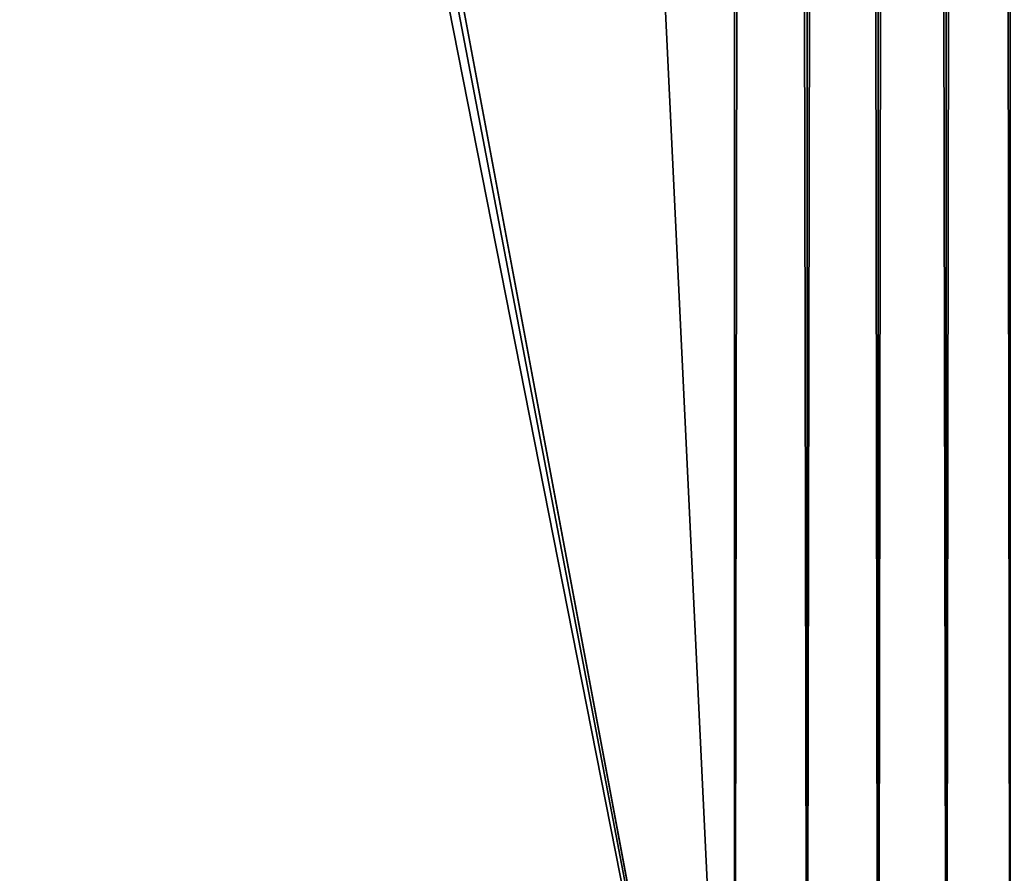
# Model space of a CAD drawing. Extents: x 0 to 500, y -78 to 1266.
# Tile 58 of 197: x 54 to 83, y 19 to 44. Entities that reach past the tile are written whole.
import ezdxf

# ---------------------------------------------------------------- set-up
doc = ezdxf.new("R2010")
doc.units = 0
doc.header["$LTSCALE"] = 65.185185
for name, color, linetype in [('3', 7, 'CONTINUOUS'), ('4', 7, 'CONTINUOUS'), ('6', 7, 'CONTINUOUS')]:
    doc.layers.add(name, color=color, linetype=linetype)

msp = doc.modelspace()

# ---------------------------------------------------------------- linework, layer by layer
at = {"layer": '3', "color": 7, "linetype": 'CONTINUOUS'}
for points in [[(77.135, 1258.4, 14.847), (75, 1258.4, 15), (77.135, 2, 14.847), (77.135, 1258.4, 14.847)], [(77.135, 2, 14.847), (75, 1258.4, 15), (75, 2, 15), (77.135, 2, 14.847)], [(75, 1258.4, -15), (77.135, 1258.4, -14.847), (75, 2, -15), (75, 1258.4, -15)], [(75, 2, -15), (77.135, 1258.4, -14.847), (77.135, 2, -14.847), (75, 2, -15)], [(79.226, 1258.4, 14.392), (77.135, 1258.4, 14.847), (79.226, 2, 14.392), (79.226, 1258.4, 14.392)], [(79.226, 2, 14.392), (77.135, 1258.4, 14.847), (77.135, 2, 14.847), (79.226, 2, 14.392)], [(77.135, 1258.4, -14.847), (79.226, 1258.4, -14.392), (77.135, 2, -14.847), (77.135, 1258.4, -14.847)], [(77.135, 2, -14.847), (79.226, 1258.4, -14.392), (79.226, 2, -14.392), (77.135, 2, -14.847)], [(81.231, 1258.4, 13.644), (79.226, 1258.4, 14.392), (81.231, 2, 13.644), (81.231, 1258.4, 13.644)], [(81.231, 2, 13.644), (79.226, 1258.4, 14.392), (79.226, 2, 14.392), (81.231, 2, 13.644)], [(79.226, 1258.4, -14.392), (81.231, 1258.4, -13.644), (79.226, 2, -14.392), (79.226, 1258.4, -14.392)], [(79.226, 2, -14.392), (81.231, 1258.4, -13.644), (81.231, 2, -13.644), (79.226, 2, -14.392)], [(83.11, 1258.4, 12.619), (81.231, 1258.4, 13.644), (83.11, 2, 12.619), (83.11, 1258.4, 12.619)], [(83.11, 2, 12.619), (81.231, 1258.4, 13.644), (81.231, 2, 13.644), (83.11, 2, 12.619)], [(81.231, 1258.4, -13.644), (83.11, 1258.4, -12.619), (81.231, 2, -13.644), (81.231, 1258.4, -13.644)], [(81.231, 2, -13.644), (83.11, 1258.4, -12.619), (83.11, 2, -12.619), (81.231, 2, -13.644)]]:
    msp.add_3dface(points, dxfattribs=at)
at = {"layer": '4', "color": 7, "linetype": 'CONTINUOUS'}
for points in [[(75, 1258.4, -15), (75, 2, -15), (15, 1258.4, -15), (75, 1258.4, -15)], [(15, 1258.4, -15), (75, 2, -15), (15, 2, -15), (15, 1258.4, -15)]]:
    msp.add_3dface(points, dxfattribs=at)
at = {"layer": '6', "color": 7, "linetype": 'CONTINUOUS'}
for points in [[(75, 2, 15), (75, 1258.4, 15), (54.75, 110.2, 15), (75, 2, 15)], [(75, 2, 15), (54.75, 110.2, 15), (54.63, 108.675, 15), (75, 2, 15)], [(54.273, 107.187, 15), (75, 2, 15), (54.63, 108.675, 15), (54.273, 107.187, 15)], [(15, 2, 15), (75, 2, 15), (54.273, 107.187, 15), (15, 2, 15)], [(53.687, 105.774, 15), (15, 2, 15), (54.273, 107.187, 15), (53.687, 105.774, 15)]]:
    msp.add_3dface(points, dxfattribs=at)

doc.saveas('drawing.dxf')
